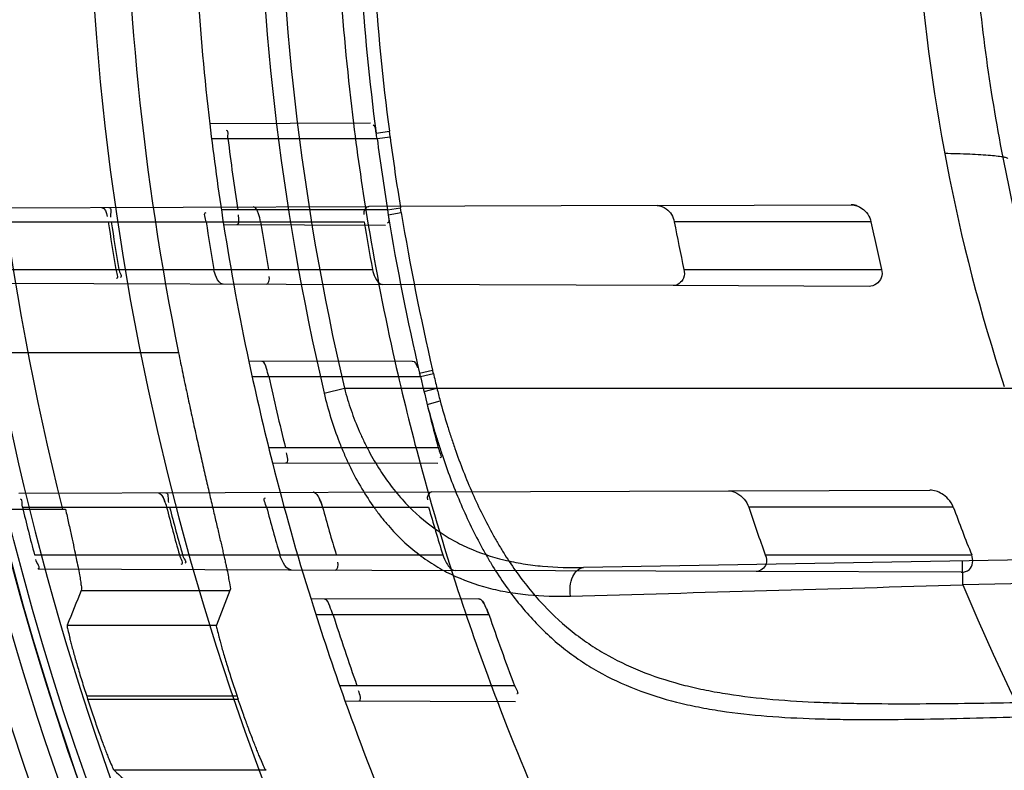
# Model space of a CAD drawing. Header units: millimetres. Extents: x 0 to 297, y 0 to 210.
# Tile 79 of 256: x 142.606 to 142.772, y 93.249 to 93.375. Entities that reach past the tile are written whole.
import ezdxf

# ---------------------------------------------------------------- set-up
doc = ezdxf.new("R2010")
doc.units = ezdxf.units.MM
doc.header["$LTSCALE"] = 16.335
doc.layers.get('0').update_dxf_attribs({"linetype": 'CONTINUOUS'})
for name, color, linetype in [('01_GLOBAL', 7, 'CONTINUOUS'), ('INTFCLR_144815', 7, 'CONTINUOUS'), ('INTFCLR_72935', 7, 'CONTINUOUS')]:
    doc.layers.add(name, color=color, linetype=linetype)

msp = doc.modelspace()

# ---------------------------------------------------------------- linework, layer by layer
at = {"color": 7, "linetype": 'Continuous'}
msp.add_circle((144.2368034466, 92.193132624), 3.04, dxfattribs=at)
at = {"color": 9, "linetype": 'Continuous'}
msp.add_arc((144.2368034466, 92.193132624), 3.001038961, 92.9674534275, 177.0325465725, dxfattribs=at)
at = {"layer": '01_GLOBAL', "color": 7, "linetype": 'Continuous'}
msp.add_circle((144.2368034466, 92.193132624), 3.08, dxfattribs=at)
at = {"layer": 'INTFCLR_144815', "color": 9, "linetype": 'Continuous'}
for p, q in [((142.6331078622, 93.3193148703), (142.5969585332, 93.3193148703)), ((142.616740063, 93.27936968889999), (142.6417487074, 93.27936968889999)), ((142.6143887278, 93.2735670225), (142.6394752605, 93.2735670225)), ((142.6429601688, 93.2615834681), (142.6176623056, 93.2615834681)), ((142.6178088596, 93.26112910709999), (142.6431152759, 93.26112910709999)), ((142.6478238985, 93.2491455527), (142.622276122, 93.2491455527))]:
    msp.add_line(p, q, dxfattribs=at)
at = {"layer": 'INTFCLR_144815', "color": 6, "linetype": 'Continuous'}
msp.add_line((142.5861879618, 93.29302975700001), (142.6141062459, 93.29302975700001), dxfattribs=at)
for radius in [0.5104906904, 0.4864760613]:
    msp.add_circle((143.076579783, 93.4093562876), radius, dxfattribs=at)
for radius, start, end in [(0.7037433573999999, 313.9937911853, 154.5150993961), (0.6797433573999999, 312.9543589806, 154.5144414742), (0.6572577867, 108.7136429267, 257.7559644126), (0.5288304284, 45.0000000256, 314.9999999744), (0.5278840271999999, 44.999999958, 315.000000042), (0.5271191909, 44.99999997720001, 315.0000000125), (0.5111765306, 47.86578076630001, 312.1342192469), (0.5038693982, 45.72777364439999, 314.2722263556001), (0.4878728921, 45.6663486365, 314.3336513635), (0.4878399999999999, 45.741955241, 314.258044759), (0.4773732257, 165.8961331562, 194.1038668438), (0.4525204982, 168.5228250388, 191.4771749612), (0.488, 190.6326298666, 247.7397281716), (0.4821224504, 197.8487159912, 197.9054519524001), (0.4581078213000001, 198.8185484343, 198.8785955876)]:
    msp.add_arc((143.076579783, 93.4093562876), radius, start, end, dxfattribs=at)
at = {"layer": 'INTFCLR_144815', "color": 9, "linetype": 'Continuous'}
for centre, radius, start, end in [((143.076579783, 93.4093562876), 0.5509009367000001, 52.2436298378, 307.7563701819), ((143.076579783, 93.4093562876), 0.6528896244, 125.9035433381, 247.5002459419), ((143.076579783, 93.4093562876), 0.518921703, 52.5411294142, 307.4588705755), ((143.076579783, 93.4093562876), 0.5036973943, 45.7280221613, 314.2719778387), ((143.076579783, 93.4093562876), 0.4956986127, 45.73034182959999, 314.2696581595), ((143.0765797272, 93.40935632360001), 0.5889772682, 125.9035433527, 247.5002459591), ((143.0765797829, 93.4093562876), 0.5550226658, 128.484146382, 209.9999999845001), ((143.076579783, 93.4093562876), 0.4911103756, 128.4841463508, 246.0405071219)]:
    msp.add_arc(centre, radius, start, end, dxfattribs=at)
at = {"layer": 'INTFCLR_144815', "color": 6, "linetype": 'Continuous'}
for centre, major_axis, ratio, start_param, end_param in [((143.076579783, 92.94048166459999), (0, 0.7036694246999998), 0.7456587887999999, 1.0683155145, 1.0777008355), ((143.076579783, 92.9692611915), (0, 0.6604781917), 0.7456587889, 1.0820479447, 1.0919724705), ((143.076579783, 94.1145982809), (0, 1.0584006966), 0.7456587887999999, -3.7549873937, -3.7453978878)]:
    msp.add_ellipse(centre, major_axis=major_axis, ratio=ratio, start_param=start_param, end_param=end_param, dxfattribs=at)
for points, knots in [([(142.6331078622, 93.3193148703), (142.633223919, 93.3187432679), (142.6334573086, 93.3176008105), (142.6338111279, 93.315889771), (142.634168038, 93.3141842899), (142.6345272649, 93.31248768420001), (142.6348879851, 93.3108032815), (142.6352493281, 93.3091344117), (142.6356103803, 93.30748439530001), (142.6359701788, 93.30585657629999), (142.6363277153, 93.30425431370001), (142.6366819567, 93.3026808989), (142.6370318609, 93.3011395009), (142.637376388, 93.29963313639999), (142.6377144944, 93.2981647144), (142.6380451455, 93.29673700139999), (142.638367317, 93.2953526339), (142.6386799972, 93.29401413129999), (142.6389822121, 93.2927238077), (142.6392730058, 93.2914838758), (142.6395514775, 93.2902963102), (142.6398167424, 93.2891630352), (142.6400679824, 93.28808571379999), (142.6403044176, 93.2870659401), (142.6405253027, 93.286105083), (142.6407300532, 93.285204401), (142.6409177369, 93.28436507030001), (142.6410888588, 93.2835877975), (142.6412803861, 93.2826800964), (142.6414941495, 93.2817017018), (142.6416487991, 93.2805619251), (142.6419052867, 93.2797645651), (142.6417487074, 93.27936968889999)], [0, 0, 0, 0, 0.0427966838, 0.0855582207, 0.1282023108, 0.1706458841, 0.212805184, 0.2545963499, 0.2959353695, 0.3367384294, 0.3769191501, 0.416391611, 0.455076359, 0.4928955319, 0.5297740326, 0.565639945, 0.6004256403, 0.6340653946, 0.6664957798, 0.6976644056, 0.7275130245, 0.7559961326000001, 0.7830651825, 0.8086818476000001, 0.8328058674, 0.8554068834, 0.8764526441, 0.8959190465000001, 0.9137808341, 0.9446172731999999, 0.9688315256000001, 1, 1, 1, 1]), ([(142.6141062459, 93.29302975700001), (142.6142793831, 93.2922432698), (142.6146119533, 93.2907342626), (142.6150865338, 93.2885724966), (142.6155110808, 93.28661737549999), (142.6158797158, 93.2848811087), (142.6161909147, 93.28337261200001), (142.6164323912, 93.28210173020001), (142.6166254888, 93.28106608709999), (142.6167184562, 93.2801980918), (142.6168448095, 93.2796253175), (142.616740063, 93.27936968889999)], [0, 0, 0, 0, 0.1734439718, 0.3327970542, 0.4766803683, 0.6043148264, 0.715143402, 0.8082048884, 0.8834858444, 0.9405017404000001, 1, 1, 1, 1]), ([(142.6143887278, 93.2735670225), (142.6142883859, 93.2733166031), (142.6145787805, 93.2726162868), (142.6147073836, 93.2717241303), (142.6149598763, 93.2707813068), (142.6151846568, 93.26990764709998), (142.6154513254, 93.2689317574), (142.6157505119, 93.26786367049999), (142.6160821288, 93.26671500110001), (142.616442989, 93.26549688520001), (142.6168294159, 93.26422463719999), (142.6172372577, 93.26291344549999), (142.6175187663, 93.2620292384), (142.6176623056, 93.2615834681)], [0, 0, 0, 0, 0.0650835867, 0.1621524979, 0.2257431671, 0.2985992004, 0.3803089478, 0.469636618, 0.5662456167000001, 0.6687257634, 0.7761354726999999, 0.8870193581, 1, 1, 1, 1]), ([(142.6394752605, 93.2735670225), (142.6393780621, 93.2733159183), (142.6396806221, 93.2726201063), (142.6398223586, 93.2717306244), (142.6400901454, 93.2707908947), (142.6403292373, 93.2699190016), (142.6406123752, 93.2689443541), (142.6409300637, 93.2678766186), (142.6412821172, 93.2667274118), (142.6416652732, 93.26550763), (142.6420756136, 93.2642327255), (142.6425088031, 93.26291774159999), (142.6428077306, 93.2620307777), (142.6429601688, 93.2615834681)], [0, 0, 0, 0, 0.0646601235, 0.1612844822, 0.2246505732, 0.2973316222, 0.3789175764, 0.4682029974, 0.5648977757, 0.6675283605, 0.7752352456, 0.8865167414, 1, 1, 1, 1]), ([(142.6178088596, 93.26112910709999), (142.6179519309, 93.2606862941), (142.6182397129, 93.2598054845), (142.6186762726, 93.258498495), (142.6191115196, 93.25722372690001), (142.6195393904, 93.25599800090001), (142.6199531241, 93.2548387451), (142.6203474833, 93.253759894), (142.6207153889, 93.2527748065), (142.621055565, 93.2518970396), (142.6214206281, 93.25094944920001), (142.6218391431, 93.2500698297), (142.6220622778, 93.2493474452), (142.622276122, 93.2491455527)], [0, 0, 0, 0, 0.1090621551, 0.2171675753, 0.3229458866, 0.4247539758, 0.5214335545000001, 0.6114092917, 0.6939831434, 0.7677976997, 0.8322738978, 0.9310752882, 1, 1, 1, 1]), ([(142.6478238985, 93.2491455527), (142.6476150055, 93.2493380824), (142.6473851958, 93.2500223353), (142.6469702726, 93.2508552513), (142.6466050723, 93.2517483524), (142.6462659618, 93.25257634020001), (142.6458987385, 93.2535025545), (142.645505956, 93.2545114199), (142.6451106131, 93.2555546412), (142.6447290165, 93.2565826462), (142.6443478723, 93.2576231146), (142.6439463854, 93.2587420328), (142.6435290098, 93.259928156), (142.6432481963, 93.26074040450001), (142.6431152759, 93.26112910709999)], [0, 0, 0, 0, 0.06613223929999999, 0.1594389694, 0.2201506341, 0.2899412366, 0.3679407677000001, 0.4520209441, 0.5419864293, 0.6276370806, 0.7072871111, 0.7999361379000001, 0.9043692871, 1, 1, 1, 1])]:
    msp.add_open_spline(points, degree=3, knots=knots, dxfattribs=at)
at = {"layer": 'INTFCLR_72935', "color": 9, "linetype": 'Continuous'}
for p, q in [((142.665402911, 93.35792100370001), (142.6383574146, 93.35782659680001)), ((142.6663197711, 93.35626560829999), (142.6685521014, 93.3565599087)), ((142.6686652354, 93.3556480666), (142.6685521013, 93.3565599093)), ((142.638654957, 93.3553562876), (142.6664906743, 93.3553562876)), ((142.6664906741, 93.35535628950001), (142.6686652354, 93.3556480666)), ((142.5971792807, 93.3436828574), (142.6651024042, 93.3439199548)), ((142.6682521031, 93.3433562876), (142.6403021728, 93.3433562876)), ((142.6682521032, 93.3433562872), (142.6704264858, 93.3437144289)), ((142.670564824, 93.34289728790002), (142.6704264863, 93.3437144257)), ((142.7135828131, 93.344089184), (142.7462312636, 93.3442031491)), ((142.6683439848, 93.3425268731), (142.670564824, 93.34289728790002)), ((142.5975350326, 93.34135628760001), (142.6643148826, 93.34135628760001)), ((142.6406843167, 93.340877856), (142.6679115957, 93.3407828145)), ((142.7495446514, 93.34135628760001), (142.7164735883, 93.34135628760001)), ((142.5987390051, 93.3333562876), (142.6657121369, 93.3333562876)), ((142.7180816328, 93.3333562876), (142.7513167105, 93.3333562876)), ((142.5990844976, 93.3310230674), (142.6674074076, 93.3307845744)), ((142.7492319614, 93.3304989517), (142.7162656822, 93.33061402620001)), ((142.6724064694, 93.3179454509), (142.6449310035, 93.317849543)), ((142.645467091, 93.3153562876), (142.6737814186, 93.3153562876)), ((142.6736315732, 93.31591584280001), (142.6758224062, 93.3164335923)), ((142.673781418, 93.3153562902), (142.6759527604, 93.3158727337)), ((142.6759527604, 93.3158727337), (142.6758224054, 93.31643359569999)), ((142.6575874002, 93.31255292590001), (142.6609947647, 93.3133562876)), ((142.6609947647, 93.3133562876), (143.084579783, 93.3133562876)), ((142.6743811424, 93.3128252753), (142.6765519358, 93.3133562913)), ((142.6749126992, 93.31063922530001), (142.6770959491, 93.31127752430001)), ((142.6767750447, 93.3033562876), (142.6482596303, 93.3033562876)), ((142.6488878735, 93.3008492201), (142.6766833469, 93.3007521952)), ((142.6062358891, 93.29571447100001), (142.675660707, 93.29595681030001)), ((142.7255717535, 93.2961310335), (142.7594333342, 93.2962492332)), ((142.6068443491, 93.2933562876), (142.6751512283, 93.2933562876)), ((142.763387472, 93.2933562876), (142.7289925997, 93.2933562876)), ((143.0486495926, 93.2892876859), (142.7011883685, 93.28322272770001)), ((142.6088926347, 93.2853562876), (142.6775458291, 93.2853562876)), ((142.7317744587, 93.2853562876), (142.7664788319, 93.2853562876)), ((143.0487194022, 93.2852882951), (142.7649941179, 93.2803358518)), ((142.7649941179, 93.2803358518), (142.7649243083, 93.28433524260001)), ((142.6094945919, 93.2829867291), (142.6796360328, 93.2827418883)), ((142.7647006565, 93.2824449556), (142.730240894, 93.2825652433)), ((142.6835741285, 93.27798443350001), (142.6553794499, 93.27788601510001)), ((142.6561774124, 93.2753562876), (142.6852791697, 93.2753562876)), ((142.6896013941, 93.2633562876), (142.6601927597, 93.2633562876)), ((142.6610955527, 93.2608066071), (142.6897784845, 93.2607064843))]:
    msp.add_line(p, q, dxfattribs=at)
at = {"layer": 'INTFCLR_72935', "color": 6, "linetype": 'Continuous'}
for p, q in [((142.7135828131, 93.344089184), (142.6651024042, 93.3439199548)), ((142.6682521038, 93.34335628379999), (142.6683439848, 93.3425268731)), ((142.7162656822, 93.33061402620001), (142.6674074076, 93.3307845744)), ((142.675660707, 93.29595681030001), (142.7255717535, 93.2961310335)), ((142.6094945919, 93.2829867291), (142.6094648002, 93.2829868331)), ((142.730240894, 93.2825652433), (142.6796360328, 93.2827418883))]:
    msp.add_line(p, q, dxfattribs=at)
at = {"layer": 'INTFCLR_72935', "color": 7, "linetype": 'Continuous'}
msp.add_line((142.6848665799, 93.27636968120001), (142.6852791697, 93.2753562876), dxfattribs=at)
for points in [[(142.7135828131, 93.344089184), (142.713667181, 93.3440877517), (142.7137492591, 93.3440830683), (142.7138290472, 93.3440754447), (142.7139064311, 93.3440652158), (142.7139815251, 93.34405266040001), (142.7140546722, 93.3440379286), (142.7141261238, 93.3440211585), (142.7141956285, 93.3440026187), (142.7142627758, 93.3439826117), (142.7143274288, 93.3439613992), (142.7143897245, 93.3439391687), (142.7144496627, 93.34391612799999)], [(142.7472124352, 93.3440272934), (142.7471625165, 93.34404469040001), (142.7471096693, 93.344062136), (142.7470538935, 93.34407946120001), (142.7469946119, 93.34409664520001), (142.7469324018, 93.3441133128), (142.7468689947, 93.344128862), (142.7468052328, 93.3441430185), (142.746740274, 93.3441559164), (142.7466733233, 93.3441676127), (142.7466040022, 93.34417799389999), (142.7465326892, 93.34418682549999), (142.7464597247, 93.34419392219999), (142.7463852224, 93.3441991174), (142.7463090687, 93.34420224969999), (142.7462312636, 93.3442031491)], [(142.6296558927, 93.2957962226), (142.6296916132, 93.29579402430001), (142.6297282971, 93.2957871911), (142.6297659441, 93.29577574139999), (142.6298045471, 93.29575973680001), (142.6298441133, 93.2957391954), (142.6298846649, 93.29571400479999), (142.6299262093, 93.29568408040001), (142.629968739, 93.2956494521), (142.6300122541, 93.2956101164)], [(142.6561278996, 93.29569423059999), (142.6560807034, 93.295734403), (142.6560342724, 93.2957700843), (142.6559886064, 93.29580118), (142.6559435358, 93.2958276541), (142.6558992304, 93.2958493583), (142.6558561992, 93.2958661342), (142.655814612, 93.2958779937), (142.6557742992, 93.2958850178), (142.6557352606, 93.29588725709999)]]:
    msp.add_lwpolyline(points, dxfattribs=at)
at = {"layer": 'INTFCLR_72935', "color": 6, "linetype": 'Continuous'}
for centre, radius, start, end in [((143.076579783, 93.4093562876), 0.4827613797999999, 90, 270.0000000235), ((143.076579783, 93.4093562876), 0.4587930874, 90, 270.0000000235), ((143.063870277, 93.4093515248), 0.3071906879, 169.4070216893, 198.1483744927), ((143.076579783, 93.4093562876), 0.441241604, 186.706499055, 188.9280979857), ((143.076579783, 93.4093562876), 0.417241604, 187.0825174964, 189.4580410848), ((143.0762029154, 93.40935367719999), 0.4381353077, 187.0793394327, 188.6635790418), ((142.6582618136, 93.3542804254), 0.008298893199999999, 7.448759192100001, 13.8399542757), ((143.0761518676, 93.40935943), 0.4132053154, 187.5096542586, 189.1914857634), ((143.0760512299, 93.4093550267), 0.4598286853, 188.5039978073, 189.5132800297), ((143.0765448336, 93.40935500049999), 0.4598076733, 188.5043859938, 189.513715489), ((143.0772427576, 93.40935495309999), 0.4447295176, 188.7949611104, 189.8394176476), ((143.0760506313, 93.4093549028), 0.4345005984, 189.003704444, 190.07343618), ((143.0772417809, 93.40935475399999), 0.4184882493, 189.3512199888, 190.4631084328), ((143.0754664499, 93.4093542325), 0.3653759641, 190.7255074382, 192.0051318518), ((143.0754651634, 93.4093538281), 0.3329382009, 191.7847040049, 193.1948408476), ((143.076579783, 93.4093562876), 0.441241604, 191.9691311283, 194.2357984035), ((143.076579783, 93.4093562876), 0.417241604, 192.6566595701, 195.0858372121), ((143.0762014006, 93.4093516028), 0.4381334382, 192.388296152, 194.000167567), ((142.6650210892, 93.31331016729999), 0.0089961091, 13.1467134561, 16.8367087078), ((143.0761208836, 93.4093539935), 0.4131738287, 193.150047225, 194.8651566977), ((143.076545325, 93.4093542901), 0.4838125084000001, 193.8722679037, 194.8502447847), ((143.0760504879, 93.4093539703), 0.4598277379, 194.6114857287, 195.6441050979), ((143.0765443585, 93.40935399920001), 0.4598069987, 194.6121631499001, 195.6448325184), ((143.077241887, 93.40935380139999), 0.4447284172, 195.1191837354, 196.1895680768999), ((143.076049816, 93.4093537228), 0.434499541, 195.4839192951, 196.5815583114), ((143.0772412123, 93.409353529), 0.4184874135, 196.0920984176, 197.2354244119), ((143.07546558, 93.4093524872), 0.365374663, 198.5101066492, 199.8383290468), ((143.0754642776, 93.4093517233), 0.3329367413, 200.3895336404, 201.8655238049), ((143.076579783, 93.4093562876), 0.441241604, 197.3348347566, 199.6736901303), ((143.076579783, 93.4093562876), 0.417241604, 198.3537618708, 200.8695998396), ((143.0761991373, 93.4093489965), 0.4381305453, 197.8080018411, 199.4641736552), ((143.0761052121, 93.4093477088), 0.4131569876, 198.9238469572, 200.6927092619)]:
    msp.add_arc(centre, radius, start, end, dxfattribs=at)
at = {"layer": 'INTFCLR_72935', "color": 9, "linetype": 'Continuous'}
for centre, radius, start, end in [((143.0726712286, 93.4093562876), 0.4262223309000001, 166.8724621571, 193.1275380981), ((143.0727276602, 93.40935628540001), 0.4227762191, 166.8753489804, 193.1246504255), ((143.0743934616, 93.40936575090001), 0.4115139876, 183.7631727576, 187.4138933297), ((143.0744193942, 93.40936571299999), 0.4092880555, 183.7626630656, 187.4128892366), ((143.076579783, 93.4093562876), 0.441241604, 183.6985216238, 186.706499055), ((143.0765797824, 93.4093562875), 0.4172416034, 183.9231443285, 187.0825174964), ((143.0742600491, 93.409411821), 0.409142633, 187.5508417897, 189.2401754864), ((143.0743667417, 93.4093724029), 0.4114885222, 189.3490214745, 193.1274712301), ((143.0743936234, 93.40937244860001), 0.4092635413, 189.3477551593, 193.1256930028), ((143.076579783, 93.4093562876), 0.441241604, 188.9280979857, 191.9691311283), ((143.0765797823, 93.4093562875), 0.4172416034, 189.4580410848, 192.6566595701), ((143.0749930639, 93.4095563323), 0.4098899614, 193.2121859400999, 193.5737765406), ((142.7948830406, 93.3432129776), 0.1220396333, 194.161003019, 195.1698301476), ((143.076579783, 93.4093562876), 0.441241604, 194.2357984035, 197.3348347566), ((143.0765797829, 93.4093562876), 0.417241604, 195.0858372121, 198.3537618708), ((142.1896300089, 112.1395228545), 18.8679619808, 271.5469481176, 271.7474620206), ((143.076579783, 93.4093562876), 0.3372409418, 202.4933176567, 269.9999999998), ((143.076579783, 93.4093562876), 0.441241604, 199.6736901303, 202.8607581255), ((143.0765797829, 93.4093562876), 0.417241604, 200.8695998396, 204.2438267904)]:
    msp.add_arc(centre, radius, start, end, dxfattribs=at)
at = {"layer": 'INTFCLR_72935', "color": 6, "linetype": 'Continuous'}
for points, knots in [([(143.076579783, 93.1112851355), (143.0706361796, 93.111041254), (143.0587312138, 93.1109101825), (143.0408986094, 93.1117808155), (143.0231177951, 93.113722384), (143.005397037, 93.1167422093), (142.9878404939, 93.12084034), (142.9708282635, 93.1259148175), (142.954190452, 93.1319655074), (142.9379335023, 93.1389869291), (142.9218630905, 93.1471107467), (142.9063150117, 93.1561884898), (142.8913522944, 93.16618148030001), (142.8770245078, 93.1770531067), (142.8633842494, 93.18876296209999), (142.8504757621, 93.2012712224), (142.8383489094, 93.214527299), (142.8270447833, 93.2284857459), (142.8166104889, 93.2430844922), (142.8070760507, 93.2582762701), (142.7984715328, 93.274012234), (142.7908296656, 93.2902320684), (142.7841805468, 93.3068669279), (142.7785433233, 93.3238624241), (142.7739343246, 93.34116617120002), (142.7703697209, 93.3587187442), (142.7678635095, 93.37645340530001), (142.7664253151, 93.394298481), (142.7660590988, 93.4121792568), (142.7667629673, 93.4300325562), (142.768531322, 93.4477995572), (142.7713575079, 93.4654272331), (142.7752315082, 93.4828545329), (142.7801399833, 93.5000201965), (142.7860640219, 93.5168579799), (142.7929796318, 93.5333017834), (142.8008581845, 93.54929038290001), (142.809672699, 93.5647743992), (142.8193875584, 93.57969359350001), (142.8299665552, 93.5939962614), (142.84136955, 93.6076336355), (142.8535663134, 93.62057045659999), (142.8665039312, 93.6327497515), (142.8801433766, 93.64413754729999), (142.8944288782, 93.6546885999), (142.9093126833, 93.6643672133), (142.9247350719, 93.67313750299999), (142.9406255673, 93.6809634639), (142.9566024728, 93.68768532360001), (142.9721610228, 93.693202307), (142.9866090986, 93.6974722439), (142.9996894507, 93.70066456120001), (143.0113403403, 93.7029927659), (143.0224063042, 93.7047764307), (143.0338445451, 93.7061921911), (143.0465618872, 93.7072473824), (143.060970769, 93.7077896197), (143.0711500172, 93.7076502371), (143.076579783, 93.7074274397)], [0, 0, 0, 0, 0.0185657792, 0.0371317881, 0.0556907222, 0.0743562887, 0.09320238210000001, 0.1119235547, 0.1297297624, 0.1484268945, 0.1671582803, 0.1858963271, 0.2045840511, 0.2232805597, 0.2419956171, 0.2606571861, 0.279345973, 0.2980347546, 0.3166822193, 0.3353169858, 0.3539795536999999, 0.37262367, 0.3912431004, 0.4098577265, 0.4284753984, 0.447098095, 0.4657246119, 0.4843422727, 0.5029402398, 0.5215093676, 0.5400730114, 0.5586323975, 0.5771953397, 0.5957586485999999, 0.6143210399, 0.632871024, 0.6514010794, 0.6699183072, 0.6884459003, 0.706933, 0.7254083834, 0.7438943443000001, 0.7623915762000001, 0.7808313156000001, 0.7993174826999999, 0.8177867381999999, 0.836209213, 0.8546573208, 0.8730372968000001, 0.8902751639, 0.9061519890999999, 0.920037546, 0.9322836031, 0.9432240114, 0.9550134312, 0.9682465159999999, 0.9830392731, 1, 1, 1, 1]), ([(142.6469038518, 93.34135628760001), (142.6468306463, 93.3418182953), (142.6466072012, 93.3426243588), (142.6461392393, 93.3438537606), (142.6456568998, 93.3438520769)], [0, 0, 0, 0, 0.4923319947, 1, 1, 1, 1]), ([(142.6405886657, 93.33087818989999), (142.6400570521, 93.3308800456), (142.639392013, 93.33200842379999), (142.6391351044, 93.33289419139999), (142.6390549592, 93.3333562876)], [0, 0, 0, 0, 0.5312918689, 1, 1, 1, 1]), ([(142.6657121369, 93.3333562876), (142.6657985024, 93.33288862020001), (142.666085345, 93.3319454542), (142.666824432, 93.33078660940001), (142.6674074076, 93.3307845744)], [0, 0, 0, 0, 0.4492685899, 1, 1, 1, 1]), ([(142.7180816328, 93.3333562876), (142.7181837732, 93.3328759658), (142.7182504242, 93.3315883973), (142.7169876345, 93.33061150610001), (142.7162656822, 93.33061402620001)], [0, 0, 0, 0, 0.4048263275, 1, 1, 1, 1]), ([(142.7513167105, 93.3333562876), (142.7514267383, 93.3328869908), (142.7515028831, 93.3314834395), (142.7500603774, 93.33049606), (142.7492319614, 93.3304989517)], [0, 0, 0, 0, 0.3678315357, 1, 1, 1, 1]), ([(142.6482694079, 93.3153562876), (142.648169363, 93.3158117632), (142.6478800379, 93.3165394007), (142.6476160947, 93.3178589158), (142.6471618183, 93.3178573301)], [0, 0, 0, 0, 0.5065469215, 1, 1, 1, 1]), ([(142.7255717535, 93.2961310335), (142.7260608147, 93.2961327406), (142.7270762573, 93.2958025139), (142.7282716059, 93.2947906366), (142.7288249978, 93.2938569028), (142.7289925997, 93.2933562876)], [0, 0, 0, 0, 0.3166931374, 0.6581418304, 1, 1, 1, 1]), ([(142.763387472, 93.2933562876), (142.7631968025, 93.2938692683), (142.7626258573, 93.2947386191), (142.7613044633, 93.2958321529), (142.7601372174, 93.29625169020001), (142.7594333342, 93.2962492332)], [0, 0, 0, 0, 0.3198173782, 0.5886571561, 1, 1, 1, 1]), ([(142.6520326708, 93.28283824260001), (142.6514635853, 93.2828402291), (142.6506863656, 93.2839491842), (142.6502904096, 93.2848706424), (142.6501494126, 93.2853562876)], [0, 0, 0, 0, 0.5294895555, 1, 1, 1, 1]), ([(142.6775458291, 93.2853562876), (142.6776954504, 93.2848739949), (142.6781393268, 93.28389237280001), (142.6789969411, 93.2827441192), (142.6796360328, 93.2827418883)], [0, 0, 0, 0, 0.4413811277, 1, 1, 1, 1]), ([(142.7317744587, 93.2853562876), (142.7319474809, 93.28487670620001), (142.732243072, 93.2835802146), (142.7309402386, 93.28256280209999), (142.730240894, 93.2825652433)], [0, 0, 0, 0, 0.4216371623, 1, 1, 1, 1]), ([(142.7647006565, 93.2824449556), (142.7651871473, 93.2824432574), (142.7666587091, 93.28277805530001), (142.7667887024, 93.2845841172), (142.7664788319, 93.2853562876)], [0, 0, 0, 0, 0.3689696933, 1, 1, 1, 1]), ([(142.6590608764, 93.2753562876), (142.6589109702, 93.2758229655), (142.6585265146, 93.2765785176), (142.6581487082, 93.2778956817), (142.6576650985, 93.2778939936)], [0, 0, 0, 0, 0.5033635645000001, 1, 1, 1, 1])]:
    msp.add_open_spline(points, degree=3, knots=knots, dxfattribs=at)
for points in [[(142.641407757, 93.3553562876), (142.641351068, 93.35581272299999), (142.6416072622, 93.35671291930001), (142.6411473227, 93.35671131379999)], [(142.6663197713, 93.35626560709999), (142.6662067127, 93.3567222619), (142.6662812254, 93.35758359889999), (142.6658107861, 93.3575819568)], [(142.6201431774, 93.3437630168), (142.6207345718, 93.3437650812), (142.6209987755, 93.3428451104), (142.6210862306, 93.3422602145)], [(142.6214046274, 93.34376742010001), (142.6219554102, 93.3437693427), (142.621593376, 93.34268203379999), (142.6216748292, 93.34213730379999)], [(142.6651024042, 93.3439199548), (142.6645737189, 93.3439181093), (142.6641738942, 93.3430978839), (142.6642597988, 93.3425762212)], [(142.6377424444, 93.34135628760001), (142.6376629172, 93.3418703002), (142.637227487, 93.3429148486), (142.6377476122, 93.3429166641)], [(142.6428961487, 93.3408701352), (142.6434515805, 93.3408681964), (142.6432455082, 93.341966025), (142.6431618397, 93.3425151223)], [(142.6683439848, 93.3425268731), (142.6683704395, 93.3420638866), (142.6686927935, 93.3411387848), (142.6682290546, 93.34114040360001)], [(142.6225464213, 93.3333562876), (142.6226322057, 93.33284438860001), (142.6231423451, 93.3317992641), (142.6226233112, 93.3318010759)], [(142.6230613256, 93.3333562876), (142.623137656, 93.33290082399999), (142.6237473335, 93.3319874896), (142.623285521, 93.3319891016)], [(142.6478344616, 93.33085289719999), (142.6482975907, 93.3308512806), (142.6484362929, 93.3316849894), (142.6483552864, 93.33214098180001)], [(142.6724064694, 93.3179454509), (142.6728757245, 93.3179470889), (142.6731507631, 93.31729595), (142.6732867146, 93.31684681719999)], [(142.6511431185, 93.3008413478), (142.6516978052, 93.3008394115), (142.6513938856, 93.30196311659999), (142.651259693, 93.3025013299)], [(142.6767750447, 93.3033562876), (142.6769215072, 93.3028044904), (142.6775999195, 93.3016605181), (142.677029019, 93.3016625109)], [(142.6309437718, 93.2958007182), (142.6315094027, 93.2958026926), (142.631254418, 93.2947128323), (142.6313971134, 93.2941654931)], [(142.675660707, 93.29595681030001), (142.6751510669, 93.2959550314), (142.6748045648, 93.2950949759), (142.6749458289, 93.2946053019)], [(142.6068443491, 93.2933562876), (142.60673324, 93.293806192), (142.6069701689, 93.2947065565), (142.6065067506, 93.2947049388)], [(142.6479075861, 93.2933562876), (142.6477674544, 93.2938749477), (142.6472005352, 93.29495721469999), (142.647737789, 93.29495909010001)], [(142.6332569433, 93.2853562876), (142.6334022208, 93.284837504), (142.6340469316, 93.2837578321), (142.6335081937, 93.2837597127)], [(142.633772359, 93.2853562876), (142.6339028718, 93.28489025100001), (142.6346430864, 93.28395516), (142.6341591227, 93.2839568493)], [(142.6094945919, 93.2829867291), (142.6100358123, 93.2829848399), (142.6092403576, 93.2840389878), (142.6091016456, 93.2845621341)], [(142.6594803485, 93.2828122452), (142.6599318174, 93.2828106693), (142.6600046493, 93.2836749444), (142.6598758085, 93.2841076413)], [(142.6634182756, 93.2607984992), (142.6639778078, 93.26079654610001), (142.6635673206, 93.2619491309), (142.6633808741, 93.2624766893)], [(142.6896013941, 93.2633562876), (142.6897693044, 93.26291175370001), (142.6904702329, 93.2619844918), (142.6899950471, 93.2619861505)]]:
    msp.add_open_spline(points, degree=3, dxfattribs=at)
at = {"layer": 'INTFCLR_72935', "color": 9, "linetype": 'Continuous'}
for points, knots in [([(142.7619147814, 93.3528802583), (142.7633227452, 93.35285056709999), (142.7653602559, 93.35278957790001), (142.7679337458, 93.352658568), (142.7695408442, 93.3525461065), (142.7708065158, 93.3524264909), (142.7717680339, 93.3522898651), (142.7722608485, 93.3521810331), (142.7725797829, 93.3520554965), (142.772579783, 93.3519808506)], [0, 0, 0, 0, 0.3927039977, 0.5680389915, 0.7192857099, 0.8401676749, 0.9271778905, 0.979184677, 1, 1, 1, 1]), ([(142.6575874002, 93.31255292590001), (142.6579164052, 93.31114221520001), (142.6586686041, 93.3083698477), (142.6598451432, 93.30499279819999), (142.66091714, 93.30238197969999), (142.6620564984, 93.2998772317), (142.6636162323, 93.2969093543), (142.6653817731, 93.2941303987), (142.6668980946, 93.2920663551), (142.6691783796, 93.28924628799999), (142.6717536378, 93.28673386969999), (142.6745758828, 93.2846459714), (142.676459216, 93.2834023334), (142.6798712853, 93.2815196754), (142.683553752, 93.28018672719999), (142.6868021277, 93.2794128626), (142.6890380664, 93.2789805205), (142.6930925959, 93.2784515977), (142.6966210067, 93.2783727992), (142.6989906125, 93.2784371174)], [0, 0, 0, 0, 0.0736750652, 0.145960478, 0.1817266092, 0.2171905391, 0.2858866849, 0.3520646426, 0.3844267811, 0.4160948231, 0.53652619, 0.5657665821, 0.5946074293, 0.6512541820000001, 0.7636505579, 0.7922239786, 0.8210937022, 0.8794359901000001, 1, 1, 1, 1]), ([(142.6609947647, 93.3133562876), (142.6613211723, 93.3121151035), (142.6620670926, 93.30967493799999), (142.663223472, 93.30671205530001), (142.6642742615, 93.30442166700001), (142.6653918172, 93.3022165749), (142.6669218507, 93.2996030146), (142.6686423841, 93.29716335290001), (142.6701172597, 93.29535104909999), (142.6723539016, 93.29285058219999), (142.6748622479, 93.2906408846), (142.6775824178, 93.2888112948), (142.679412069, 93.28770869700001), (142.6827340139, 93.2860349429), (142.686287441, 93.2848542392), (142.6894193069, 93.284156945), (142.6915804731, 93.28376490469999), (142.6954961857, 93.28327496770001), (142.6989000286, 93.28318278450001), (142.7011883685, 93.28322272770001)], [0, 0, 0, 0, 0.0701428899, 0.139298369, 0.1736597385, 0.2078366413, 0.2743808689, 0.3389820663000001, 0.3707778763, 0.4020346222, 0.522338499, 0.5518992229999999, 0.5811771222, 0.6390371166, 0.754904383, 0.7844767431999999, 0.8144033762, 0.8749127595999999, 1, 1, 1, 1]), ([(142.6749126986, 93.31063922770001), (142.6752826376, 93.3092155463), (142.6758728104, 93.30709203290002), (142.6767313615, 93.30428817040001), (142.6780605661, 93.3002081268), (142.6802685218, 93.2943296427), (142.6829340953, 93.288710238), (142.684900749, 93.2851824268), (142.6862319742, 93.2829401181), (142.6886364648, 93.2792600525), (142.6924442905, 93.27447103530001), (142.6964072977, 93.27076170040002), (142.6992206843, 93.2686116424), (142.7011369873, 93.26726473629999), (142.7046171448, 93.2651128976), (142.7099894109, 93.2626015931), (142.7157247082, 93.2608227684), (142.7205319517, 93.2597567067), (142.7255781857, 93.2588872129), (142.732128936, 93.25817609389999), (142.7388391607, 93.25783239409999), (142.7436639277, 93.25772136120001), (142.7464965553, 93.2576882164), (142.7508315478, 93.2576654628), (142.7573975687, 93.2577258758), (142.7662248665, 93.2579135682), (142.7721485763, 93.2580732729), (142.7751298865, 93.2581615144)], [0, 0, 0, 0, 0.0346303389, 0.0518748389, 0.0690326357, 0.1356519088, 0.1995632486, 0.2152130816, 0.2307309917, 0.260947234, 0.3186571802, 0.3743253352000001, 0.3881736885, 0.4020055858, 0.4294548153, 0.4844094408, 0.5410776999, 0.5704578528, 0.6002987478, 0.6615883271, 0.7254439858, 0.758432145, 0.7752027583, 0.7921356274, 0.8604902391, 0.9297812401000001, 1, 1, 1, 1]), ([(142.677095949, 93.31127752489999), (142.6774632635, 93.30992073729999), (142.6780491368, 93.30789731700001), (142.6788999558, 93.30522636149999), (142.6802169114, 93.3013359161), (142.682402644, 93.295728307), (142.6850303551, 93.2903738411), (142.6869649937, 93.28701154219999), (142.6882759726, 93.2848709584), (142.6906448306, 93.2813533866), (142.6943897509, 93.2767735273), (142.6982693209, 93.2732278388), (142.7010207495, 93.2711677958), (142.7028971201, 93.2698734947), (142.7063048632, 93.2678025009), (142.7115552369, 93.26537688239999), (142.7171527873, 93.2636432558), (142.7218436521, 93.2625903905), (142.7267663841, 93.261723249), (142.7331539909, 93.26099078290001), (142.7396975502, 93.2606050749), (142.7444021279, 93.2604548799), (142.747163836, 93.260396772), (142.7513901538, 93.26033461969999), (142.7577924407, 93.2603284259), (142.766401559, 93.2604170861), (142.7721795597, 93.26050811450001), (142.7750880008, 93.26055888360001)], [0, 0, 0, 0, 0.0341090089, 0.0511034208, 0.0680193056, 0.1337743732, 0.1969988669, 0.2125086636, 0.2278973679, 0.2579014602, 0.3153683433, 0.3710157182, 0.3848909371, 0.3987621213, 0.4263153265, 0.4815667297, 0.5385927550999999, 0.5681665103, 0.5981936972, 0.6598473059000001, 0.7240507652, 0.7572078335, 0.7740636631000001, 0.7910806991, 0.8597742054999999, 0.9294129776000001, 1, 1, 1, 1]), ([(142.6989906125, 93.2784371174), (142.6989205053, 93.2789849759), (142.6989279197, 93.2801291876), (142.6993154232, 93.28193110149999), (142.7004212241, 93.28320933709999), (142.7011883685, 93.28322272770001)], [0, 0, 0, 0, 0.2924434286, 0.5937534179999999, 1, 1, 1, 1])]:
    msp.add_open_spline(points, degree=3, knots=knots, dxfattribs=at)
at = {"layer": 'INTFCLR_72935', "color": 7, "linetype": 'Continuous'}
for points, knots in [([(142.7135828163, 93.3440891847), (142.7141275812, 93.3440902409), (142.7155162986, 93.3435262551), (142.7163240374, 93.3421981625), (142.7164735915, 93.34135628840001)], [0, 0, 0, 0, 0.3891683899, 1, 1, 1, 1]), ([(142.7462312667, 93.34420314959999), (142.746860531, 93.3442046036), (142.7483894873, 93.3436488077), (142.7493710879, 93.3422450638), (142.7495446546, 93.34135628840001)], [0, 0, 0, 0, 0.4099905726, 1, 1, 1, 1]), ([(142.6296558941, 93.295796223), (142.6301400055, 93.2957979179), (142.630657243, 93.2946111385), (142.6309742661, 93.2938175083), (142.6310942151, 93.29335628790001)], [0, 0, 0, 0, 0.5039304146, 1, 1, 1, 1]), ([(142.6557352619, 93.2958872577), (142.6562514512, 93.2958891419), (142.6568383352, 93.29467697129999), (142.6571877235, 93.29383600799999), (142.6573202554, 93.2933562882)], [0, 0, 0, 0, 0.5091244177, 1, 1, 1, 1]), ([(142.6852791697, 93.2753562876), (142.6851075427, 93.27585711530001), (142.684676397, 93.2766938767), (142.6841026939, 93.27799372), (142.6835741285, 93.27798443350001)], [0, 0, 0, 0, 0.5003646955, 1, 1, 1, 1])]:
    msp.add_open_spline(points, degree=3, knots=knots, dxfattribs=at)
for points in [[(142.6300122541, 93.2956101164), (142.6303960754, 93.2952523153), (142.6306715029, 93.2947576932), (142.6308053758, 93.29425032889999)], [(142.657320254, 93.2933562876), (142.6571929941, 93.293810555), (142.6571768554, 93.2943698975), (142.6568222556, 93.29468104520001)], [(142.6835741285, 93.27798443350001), (142.6840791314, 93.27798619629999), (142.6843826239, 93.2773273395), (142.6846043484, 93.27687361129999)]]:
    msp.add_open_spline(points, degree=3, dxfattribs=at)

doc.saveas('drawing.dxf')
